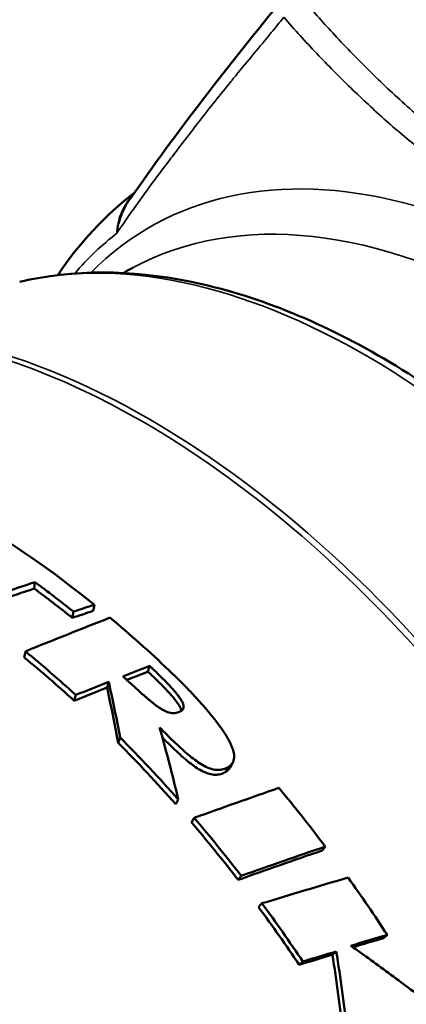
# Model space of a CAD drawing. Header units: millimetres. Extents: x 0 to 2239, y -60 to 841.
# Tile 128 of 151: x 1040.4 to 1042.66, y 302.53 to 308.28. Entities that reach past the tile are written whole.
import ezdxf

# ---------------------------------------------------------------- set-up
doc = ezdxf.new("R2010")
doc.units = ezdxf.units.MM
doc.layers.add('Sichtbar (ISO)', color=7, linetype='Continuous', lineweight=50)
doc.layers.add('Sichtbar schmal (ISO)', color=7, linetype='Continuous', lineweight=35)

msp = doc.modelspace()

# ---------------------------------------------------------------- linework, layer by layer
at = {"layer": 'Sichtbar (ISO)'}
for p, q in [((1040.4864, 304.9554), (1040.491, 304.9932)), ((1040.7102, 304.7842), (1040.7169, 304.8204)), ((1040.8319, 304.8246), (1040.8389, 304.8607)), ((1040.429, 304.5525), (1040.4359, 304.5882)), ((1041.1518, 304.4701), (1041.1621, 304.5031)), ((1040.9131, 304.3769), (1040.923, 304.4101)), ((1040.7207, 304.3006), (1040.7302, 304.334)), ((1040.9781, 304.0543), (1040.99, 304.0854)), ((1041.6047, 303.8842), (1041.6199, 303.9122)), ((1041.6474, 303.9394), (1041.6324, 303.9115)), ((1041.3142, 303.6959), (1041.3292, 303.7237)), ((1041.4063, 303.5899), (1041.4221, 303.6167)), ((1042.1688, 303.4258), (1042.1881, 303.449)), ((1041.6787, 303.2543), (1041.6971, 303.278)), ((1041.7985, 303.0955), (1041.8179, 303.1177)), ((1042.5278, 302.9144), (1042.5504, 302.9328)), ((1042.2297, 302.8176), (1042.2517, 302.8365)), ((1042.0351, 302.7587), (1042.0568, 302.7778))]:
    msp.add_line(p, q, dxfattribs=at)
for centre, major_axis, ratio, start_param, end_param in [((1040.0768, 300.9088), (2.7332, -4.746), 0.578244, 2.160185, 2.351069), ((1038.5265, 272.7343), (-28.1707, -28.805), 0.660257, 4.060725, 4.07259), ((1039.9859, 300.8563), (2.742, -4.741), 0.576698, 2.164856, 2.223939), ((1038.5192, 272.6626), (28.1583, 28.8879), 0.65932, 0.918182, 0.930017), ((1039.9859, 300.8563), (-2.7169, 4.6977), 0.576698, 5.306449, 5.365532), ((1037.732, 273.0832), (28.6127, 28.1817), 0.642011, 0.915237, 0.918848), ((1037.7485, 273.1458), (-28.6132, -28.1065), 0.643174, 4.057489, 4.061109), ((1038.2666, 266.4835), (30.7608, 36.3162), 0.62847, 0.862855, 0.875787), ((1040.0768, 300.9088), (2.7343, -4.7453), 0.578348, 2.043717, 2.135936), ((1039.6866, 300.6836), (-2.764, 4.7257), 0.571063, 5.212278, 5.290633), ((1039.6865, 300.6831), (-2.739, 4.6831), 0.571064, 5.212283, 5.29063), ((1037.6826, 266.9262), (-30.8005, -35.5285), 0.616884, 4.001758, 4.00591), ((1037.6414, 266.9032), (30.8229, 35.5547), 0.615441, 0.86044, 0.863727), ((1037.7101, 266.7061), (-30.9048, -35.7408), 0.617809, 4.007317, 4.012411), ((1037.6731, 266.6818), (30.9212, 35.7687), 0.616457, 0.865917, 0.871002), ((1039.6865, 300.6833), (-2.757, 4.7303), 0.570547, 5.047305, 5.1425), ((1039.6864, 300.683), (-2.732, 4.6875), 0.570547, 5.047308, 5.142497), ((1035.9515, 269.8722), (30.2722, 31.3405), 0.585399, 0.856608, 0.870766), ((1040.0768, 300.9088), (2.7363, -4.7442), 0.57846, 1.781519, 1.862963), ((1039.6866, 300.6835), (-2.7511, 4.7332), 0.57028, 4.939513, 5.021189), ((1039.6864, 300.6832), (-2.7263, 4.6906), 0.570279, 4.939518, 5.021184), ((1035.5682, 270.4856), (-29.8092, -30.4918), 0.572411, 3.989853, 4.004316), ((1035.5013, 270.4714), (29.8775, 30.5199), 0.570362, 0.849212, 0.863637), ((1040.0768, 300.9088), (2.7373, -4.7436), 0.578484, 1.665291, 1.739848), ((1039.6864, 300.6833), (-2.7204, 4.6938), 0.570101, 4.826519, 4.903011), ((1039.6866, 300.6835), (-2.7452, 4.7366), 0.570103, 4.826515, 4.903014), ((1033.6758, 275.1071), (-29.028, -24.837), 0.529542, 4.004764, 4.011737), ((1033.6119, 275.0899), (29.0959, 24.879), 0.527368, 0.864053, 0.869887), ((1033.4477, 274.6429), (29.5886, 25.2768), 0.526714, 0.873893, 0.880115), ((1033.5081, 274.6596), (-29.5262, -25.2344), 0.528799, 4.014689, 4.020931)]:
    msp.add_ellipse(centre, major_axis=major_axis, ratio=ratio, start_param=start_param, end_param=end_param, dxfattribs=at)
for points in [[(1042.6137, 308.6635), (1043.1951, 308.4779), (1043.758, 308.2676), (1044.2729, 308.0234)], [(1041.05, 307.2327), (1041.3136, 307.6127), (1041.6199, 308.007), (1041.9462, 308.404)], [(1040.6248, 306.7848), (1040.7506, 306.9714), (1040.9017, 307.1346), (1041.0745, 307.2678)], [(1041.0075, 306.7971), (1041.0271, 306.8078), (1041.0467, 306.8185), (1041.0663, 306.829)], [(1041.0058, 304.4425), (1041.0121, 304.4367), (1041.0244, 304.4253), (1041.0425, 304.4086), (1041.0602, 304.3924), (1041.0775, 304.3766), (1041.0944, 304.3613), (1041.111, 304.3464), (1041.1272, 304.3321), (1041.143, 304.3183), (1041.1586, 304.3051), (1041.174, 304.2925), (1041.1892, 304.2805), (1041.2042, 304.2692), (1041.2193, 304.2588), (1041.2346, 304.2492), (1041.25, 304.2408), (1041.2665, 304.2337), (1041.2837, 304.229), (1041.3003, 304.2271), (1041.3163, 304.2286), (1041.3264, 304.2312), (1041.3313, 304.233)]]:
    msp.add_open_spline(points, degree=3, dxfattribs=at)
for points, knots in [([(1040.4027, 306.7458), (1040.7141, 306.8188), (1041.0516, 306.8171), (1041.7694, 306.6721), (1042.1517, 306.5185), (1042.9149, 306.072), (1043.2956, 305.7757), (1044.0111, 305.0748), (1044.346, 304.6705), (1044.9378, 303.7954), (1045.1949, 303.325), (1045.607, 302.3631), (1045.7619, 301.8717), (1045.953, 300.9141), (1045.9889, 300.448), (1045.9336, 299.6098), (1045.8493, 299.2336), (1045.706, 298.9066)], [0.958082, 0.958082, 0.958082, 0.958082, 1.256493, 1.256493, 1.577475, 1.577475, 1.905989, 1.905989, 2.233584, 2.233584, 2.560098, 2.560098, 2.886776, 2.886776, 3.214746, 3.214746, 3.525393, 3.525393, 3.525393, 3.525393]), ([(1041.1518, 304.4701), (1041.1583, 304.464), (1041.1646, 304.4581), (1041.1707, 304.4523), (1041.1768, 304.4466), (1041.1828, 304.4409), (1041.1885, 304.4354), (1041.1942, 304.4299), (1041.1998, 304.4245), (1041.2052, 304.4192), (1041.2106, 304.414), (1041.2158, 304.4088), (1041.2208, 304.4038), (1041.2259, 304.3988), (1041.2308, 304.3939), (1041.2355, 304.3891), (1041.2402, 304.3843), (1041.2448, 304.3796), (1041.2492, 304.375), (1041.2536, 304.3704), (1041.2579, 304.366), (1041.262, 304.3616), (1041.2661, 304.3572), (1041.2701, 304.3529), (1041.274, 304.3487), (1041.2778, 304.3445), (1041.2815, 304.3404), (1041.2851, 304.3364), (1041.2887, 304.3324), (1041.2921, 304.3284), (1041.2954, 304.3245), (1041.2987, 304.3207), (1041.3019, 304.3169), (1041.3049, 304.3132), (1041.3079, 304.3095), (1041.3108, 304.3059), (1041.3135, 304.3023), (1041.3163, 304.2988), (1041.3188, 304.2954), (1041.3213, 304.292), (1041.3237, 304.2887), (1041.326, 304.2854), (1041.3281, 304.2822), (1041.3302, 304.279), (1041.3322, 304.2759), (1041.334, 304.2729), (1041.3358, 304.2698), (1041.3375, 304.2668), (1041.339, 304.2639), (1041.3405, 304.2609), (1041.3419, 304.258), (1041.3431, 304.2552), (1041.3442, 304.2523), (1041.3452, 304.2495), (1041.346, 304.2467), (1041.3465, 304.2447), (1041.347, 304.2428), (1041.3473, 304.2409)], [0, 0, 0, 0, 0.04, 0.04, 0.04, 0.08, 0.08, 0.08, 0.12, 0.12, 0.12, 0.16, 0.16, 0.16, 0.2, 0.2, 0.2, 0.24, 0.24, 0.24, 0.28, 0.28, 0.28, 0.32, 0.32, 0.32, 0.36, 0.36, 0.36, 0.4, 0.4, 0.4, 0.44, 0.44, 0.44, 0.48, 0.48, 0.48, 0.52, 0.52, 0.52, 0.56, 0.56, 0.56, 0.6, 0.6, 0.6, 0.64, 0.64, 0.64, 0.68, 0.68, 0.68, 0.72, 0.72, 0.72, 0.747989, 0.747989, 0.747989, 0.747989]), ([(1041.3313, 304.233), (1041.3342, 304.234), (1041.337, 304.2352), (1041.3397, 304.2365), (1041.3424, 304.2378), (1041.345, 304.2392), (1041.3473, 304.2409), (1041.3496, 304.2426), (1041.3517, 304.2445), (1041.3536, 304.2466), (1041.3554, 304.2487), (1041.3569, 304.251), (1041.358, 304.2535), (1041.3591, 304.256), (1041.3598, 304.2586), (1041.3601, 304.2613), (1041.3604, 304.2639), (1041.3603, 304.2667), (1041.36, 304.2695), (1041.3597, 304.2722), (1041.3591, 304.275), (1041.3583, 304.2778), (1041.3575, 304.2806), (1041.3565, 304.2835), (1041.3553, 304.2863), (1041.3541, 304.2892), (1041.3528, 304.2921), (1041.3512, 304.2951), (1041.3497, 304.2981), (1041.348, 304.3011), (1041.3461, 304.3042), (1041.3443, 304.3073), (1041.3423, 304.3104), (1041.3401, 304.3136), (1041.338, 304.3168), (1041.3357, 304.3201), (1041.3333, 304.3235), (1041.3308, 304.3269), (1041.3282, 304.3303), (1041.3254, 304.3339), (1041.3227, 304.3375), (1041.3198, 304.3411), (1041.3167, 304.3448), (1041.3136, 304.3486), (1041.3105, 304.3524), (1041.3071, 304.3563), (1041.3038, 304.3602), (1041.3003, 304.3642), (1041.2967, 304.3682), (1041.2931, 304.3723), (1041.2894, 304.3765), (1041.2855, 304.3807), (1041.2816, 304.3849), (1041.2776, 304.3892), (1041.2734, 304.3937), (1041.2692, 304.3981), (1041.2649, 304.4026), (1041.2605, 304.4072), (1041.256, 304.4119), (1041.2514, 304.4166), (1041.2466, 304.4214), (1041.2419, 304.4263), (1041.2369, 304.4312), (1041.2318, 304.4363), (1041.2267, 304.4413), (1041.2215, 304.4465), (1041.216, 304.4518), (1041.2106, 304.4572), (1041.205, 304.4626), (1041.1992, 304.4681), (1041.1934, 304.4737), (1041.1874, 304.4794), (1041.1812, 304.4852), (1041.1751, 304.4911), (1041.1687, 304.497), (1041.1621, 304.5031)], [0, 0, 0, 0, 0.04, 0.04, 0.04, 0.08, 0.08, 0.08, 0.12, 0.12, 0.12, 0.16, 0.16, 0.16, 0.2, 0.2, 0.2, 0.24, 0.24, 0.24, 0.28, 0.28, 0.28, 0.32, 0.32, 0.32, 0.36, 0.36, 0.36, 0.4, 0.4, 0.4, 0.44, 0.44, 0.44, 0.48, 0.48, 0.48, 0.52, 0.52, 0.52, 0.56, 0.56, 0.56, 0.6, 0.6, 0.6, 0.64, 0.64, 0.64, 0.68, 0.68, 0.68, 0.72, 0.72, 0.72, 0.76, 0.76, 0.76, 0.8, 0.8, 0.8, 0.84, 0.84, 0.84, 0.88, 0.88, 0.88, 0.92, 0.92, 0.92, 0.96, 0.96, 0.96, 1, 1, 1, 1]), ([(1041.2746, 304.4781), (1041.2891, 304.4643), (1041.303, 304.4508), (1041.3165, 304.4377), (1041.3299, 304.4245), (1041.3428, 304.4117), (1041.3553, 304.3992), (1041.3677, 304.3866), (1041.3796, 304.3744), (1041.3911, 304.3625), (1041.4026, 304.3506), (1041.4136, 304.339), (1041.4242, 304.3276), (1041.4347, 304.3163), (1041.4449, 304.3052), (1041.4546, 304.2944), (1041.4643, 304.2837), (1041.4737, 304.2731), (1041.4826, 304.2629), (1041.4915, 304.2526), (1041.5001, 304.2426), (1041.5082, 304.2328), (1041.5164, 304.223), (1041.5242, 304.2135), (1041.5317, 304.2042), (1041.5392, 304.1949), (1041.5463, 304.1857), (1041.5531, 304.1768), (1041.5599, 304.1679), (1041.5664, 304.1592), (1041.5725, 304.1507), (1041.5786, 304.1422), (1041.5844, 304.134), (1041.5898, 304.1259), (1041.5952, 304.1179), (1041.6003, 304.1101), (1041.605, 304.1025), (1041.6098, 304.0949), (1041.6141, 304.0876), (1041.6182, 304.0805), (1041.6222, 304.0734), (1041.6259, 304.0665), (1041.6293, 304.0598), (1041.6327, 304.0531), (1041.6358, 304.0466), (1041.6386, 304.0402), (1041.6413, 304.0338), (1041.6438, 304.0276), (1041.6459, 304.0214), (1041.6481, 304.0153), (1041.6499, 304.0093), (1041.6514, 304.0033), (1041.6528, 303.9974), (1041.6539, 303.9915), (1041.6546, 303.9856), (1041.6552, 303.9797), (1041.6554, 303.9739), (1041.6551, 303.968), (1041.6547, 303.9622), (1041.6538, 303.9565), (1041.6522, 303.951), (1041.6506, 303.9455), (1041.6482, 303.9404), (1041.6452, 303.9356), (1041.6421, 303.9308), (1041.6383, 303.9265), (1041.6341, 303.9226), (1041.6298, 303.9187), (1041.6251, 303.9152), (1041.6199, 303.9122)], [0, 0, 0, 0, 0.043478, 0.043478, 0.043478, 0.086957, 0.086957, 0.086957, 0.130435, 0.130435, 0.130435, 0.173913, 0.173913, 0.173913, 0.217391, 0.217391, 0.217391, 0.26087, 0.26087, 0.26087, 0.304348, 0.304348, 0.304348, 0.347826, 0.347826, 0.347826, 0.391304, 0.391304, 0.391304, 0.434783, 0.434783, 0.434783, 0.478261, 0.478261, 0.478261, 0.521739, 0.521739, 0.521739, 0.565217, 0.565217, 0.565217, 0.608696, 0.608696, 0.608696, 0.652174, 0.652174, 0.652174, 0.695652, 0.695652, 0.695652, 0.73913, 0.73913, 0.73913, 0.782609, 0.782609, 0.782609, 0.826087, 0.826087, 0.826087, 0.869565, 0.869565, 0.869565, 0.913043, 0.913043, 0.913043, 0.956522, 0.956522, 0.956522, 1, 1, 1, 1]), ([(1040.99, 304.0854), (1040.9793, 304.1408), (1040.9684, 304.1955), (1040.9461, 304.3038), (1040.9347, 304.3572), (1040.923, 304.4101)], [0.00000058, 0.00000058, 0.00000058, 0.00000058, 0.04242633, 0.04242633, 0.08485029, 0.08485029, 0.08485029, 0.08485029]), ([(1040.9131, 304.3769), (1040.9244, 304.3244), (1040.9355, 304.2712), (1040.9572, 304.1637), (1040.9677, 304.1093), (1040.9781, 304.0543)], [0.00000502, 0.00000502, 0.00000502, 0.00000502, 0.04215255, 0.04215255, 0.08430164, 0.08430164, 0.08430164, 0.08430164]), ([(1041.6199, 303.9122), (1041.6108, 303.9068), (1041.6012, 303.9027), (1041.5912, 303.9001), (1041.5812, 303.8974), (1041.5707, 303.896), (1041.5598, 303.8962), (1041.5489, 303.8963), (1041.5375, 303.898), (1041.5259, 303.9012), (1041.5142, 303.9044), (1041.5022, 303.9091), (1041.49, 303.915), (1041.4779, 303.9209), (1041.4656, 303.928), (1041.4533, 303.936), (1041.441, 303.9439), (1041.4287, 303.9528), (1041.4164, 303.9622), (1041.404, 303.9717), (1041.3917, 303.9818), (1041.3792, 303.9925), (1041.3668, 304.0031), (1041.3541, 304.0144), (1041.3414, 304.0261), (1041.3286, 304.0379), (1041.3156, 304.0502), (1041.3024, 304.0629), (1041.2892, 304.0757), (1041.2757, 304.0889), (1041.262, 304.1026), (1041.2483, 304.1162), (1041.2343, 304.1303), (1041.2201, 304.1449)], [0, 0, 0, 0, 0.090909, 0.090909, 0.090909, 0.181818, 0.181818, 0.181818, 0.272727, 0.272727, 0.272727, 0.363636, 0.363636, 0.363636, 0.454545, 0.454545, 0.454545, 0.545455, 0.545455, 0.545455, 0.636364, 0.636364, 0.636364, 0.727273, 0.727273, 0.727273, 0.818182, 0.818182, 0.818182, 0.909091, 0.909091, 0.909091, 1, 1, 1, 1]), ([(1041.2201, 304.1449), (1041.2393, 304.0766), (1041.2579, 304.0073), (1041.2943, 303.8669), (1041.312, 303.7957), (1041.3292, 303.7237)], [0.0000015, 0.0000015, 0.0000015, 0.0000015, 0.0519773, 0.0519773, 0.1039507, 0.1039507, 0.1039507, 0.1039507]), ([(1041.2368, 304.0846), (1041.241, 304.0804), (1041.2451, 304.0763), (1041.2492, 304.0722), (1041.2628, 304.0587), (1041.2761, 304.0456), (1041.2892, 304.0329), (1041.3022, 304.0203), (1041.3151, 304.0082), (1041.3278, 303.9965), (1041.3405, 303.9849), (1041.353, 303.9737), (1041.3654, 303.9632), (1041.3777, 303.9526), (1041.39, 303.9426), (1041.4022, 303.9332), (1041.4144, 303.9239), (1041.4267, 303.9151), (1041.4389, 303.9073), (1041.4511, 303.8994), (1041.4633, 303.8923), (1041.4754, 303.8865), (1041.4874, 303.8807), (1041.4994, 303.8761), (1041.511, 303.8729), (1041.5226, 303.8698), (1041.5339, 303.8682), (1041.5448, 303.868), (1041.5557, 303.8679), (1041.5661, 303.8693), (1041.5761, 303.872), (1041.5861, 303.8747), (1041.5956, 303.8788), (1041.6047, 303.8842)], [0.0635308, 0.0635308, 0.0635308, 0.0635308, 0.0909091, 0.0909091, 0.0909091, 0.1818182, 0.1818182, 0.1818182, 0.2727273, 0.2727273, 0.2727273, 0.3636364, 0.3636364, 0.3636364, 0.4545455, 0.4545455, 0.4545455, 0.5454545, 0.5454545, 0.5454545, 0.6363636, 0.6363636, 0.6363636, 0.7272727, 0.7272727, 0.7272727, 0.8181818, 0.8181818, 0.8181818, 0.9090909, 0.9090909, 0.9090909, 1, 1, 1, 1]), ([(1041.6047, 303.8842), (1041.61, 303.8872), (1041.6147, 303.8906), (1041.6189, 303.8945), (1041.6232, 303.8984), (1041.627, 303.9027), (1041.63, 303.9075), (1041.6309, 303.9088), (1041.6317, 303.9101), (1041.6324, 303.9115)], [0, 0, 0, 0, 0.04347255, 0.04347255, 0.04347255, 0.0869451, 0.0869451, 0.0869451, 0.09884275, 0.09884275, 0.09884275, 0.09884275]), ([(1041.8179, 303.1177), (1041.902, 303.1433), (1041.986, 303.1687), (1042.1537, 303.2187), (1042.2376, 303.2434), (1042.3213, 303.2678)], [0.000001, 0.000001, 0.000001, 0.000001, 0.0621037, 0.0621037, 0.1242064, 0.1242064, 0.1242064, 0.1242064]), ([(1042.3368, 302.8702), (1042.4158, 302.8144), (1042.494, 302.7579), (1042.6485, 302.6438), (1042.7249, 302.5862), (1042.8002, 302.5281)], [0.0000112, 0.0000112, 0.0000112, 0.0000112, 0.0590029, 0.0590029, 0.1179989, 0.1179989, 0.1179989, 0.1179989]), ([(1042.2297, 302.8176), (1042.2419, 302.741), (1042.2533, 302.6638), (1042.2744, 302.5084), (1042.2841, 302.4301), (1042.293, 302.3515)], [0.00000501, 0.00000501, 0.00000501, 0.00000501, 0.04968296, 0.04968296, 0.09936722, 0.09936722, 0.09936722, 0.09936722]), ([(1042.317, 302.3668), (1042.3078, 302.4461), (1042.2978, 302.5249), (1042.276, 302.6815), (1042.2643, 302.7593), (1042.2517, 302.8365)], [0, 0, 0, 0, 0.050048, 0.050048, 0.1000913, 0.1000913, 0.1000913, 0.1000913])]:
    msp.add_open_spline(points, degree=3, knots=knots, dxfattribs=at)
at = {"layer": 'Sichtbar schmal (ISO)'}
for centre, major_axis, start_param, end_param in [((1043.5542, 302.9165), (-2.3942, 4.1468), 3.76963, 6.438692), ((1043.3424, 302.7942), (-2.3165, 4.0123), 5.497787, 6.265913), ((1042.4221, 302.2629), (-2.4829, 4.3006), 3.553508, 6.110501), ((1043.5927, 302.9387), (-2.4348, 4.2173), 0.08021, 0.199224), ((1041.1612, 301.5349), (-2.6996, 4.6758), 3.662949, 6.110501), ((1041.1241, 301.5135), (-2.7031, 4.6819), 5.497787, 6.264436), ((1041.1241, 301.5135), (2.7031, -4.6819), 0.521259, 2.356194)]:
    msp.add_ellipse(centre, major_axis=major_axis, ratio=0.57735, start_param=start_param, end_param=end_param, dxfattribs=at)
for points, knots in [([(1042.5681, 308.6431), (1042.64, 308.6201), (1042.7116, 308.5968), (1042.7829, 308.5731), (1042.8581, 308.5481), (1042.9329, 308.5226), (1043.0072, 308.4967), (1043.0896, 308.4679), (1043.1715, 308.4386), (1043.2527, 308.4087), (1043.3408, 308.3763), (1043.4281, 308.3431), (1043.5145, 308.3093), (1043.6033, 308.2745), (1043.6911, 308.2389), (1043.7778, 308.2024), (1043.8604, 308.1678), (1043.942, 308.1324), (1044.0226, 308.0962), (1044.0964, 308.063), (1044.1694, 308.0292), (1044.2414, 307.9947), (1044.3087, 307.9624), (1044.3753, 307.9296), (1044.4409, 307.8961), (1044.5072, 307.8623), (1044.5726, 307.8279), (1044.637, 307.793), (1044.6994, 307.7591), (1044.7609, 307.7247), (1044.8214, 307.6898)], [0, 0, 0, 0, 0.087913, 0.087913, 0.087913, 0.180738, 0.180738, 0.180738, 0.283784, 0.283784, 0.283784, 0.395554, 0.395554, 0.395554, 0.510372, 0.510372, 0.510372, 0.619646, 0.619646, 0.619646, 0.719831, 0.719831, 0.719831, 0.813603, 0.813603, 0.813603, 0.908308, 0.908308, 0.908308, 1, 1, 1, 1]), ([(1046.0299, 306.0973), (1045.8993, 306.1347), (1045.7698, 306.1733), (1045.6417, 306.2133), (1045.5181, 306.2519), (1045.3957, 306.2918), (1045.2749, 306.3332), (1045.1571, 306.3735), (1045.0408, 306.4152), (1044.9263, 306.4585), (1044.8096, 306.5025), (1044.6948, 306.5481), (1044.582, 306.5954), (1044.4554, 306.6485), (1044.3315, 306.7037), (1044.2106, 306.7611), (1044.0767, 306.8247), (1043.9465, 306.891), (1043.8207, 306.96), (1043.697, 307.0278), (1043.5775, 307.0982), (1043.4625, 307.1709), (1043.3594, 307.236), (1043.2599, 307.303), (1043.164, 307.3718), (1043.0771, 307.4341), (1042.9931, 307.4978), (1042.9119, 307.5627), (1042.8322, 307.6264), (1042.7552, 307.6913), (1042.6809, 307.7572), (1042.603, 307.8263), (1042.528, 307.8964), (1042.4555, 307.9674), (1042.382, 308.0395), (1042.3111, 308.1125), (1042.2427, 308.1863), (1042.181, 308.2528), (1042.1212, 308.3199), (1042.0632, 308.3875)], [0, 0, 0, 0, 0.076224, 0.076224, 0.076224, 0.149784, 0.149784, 0.149784, 0.221471, 0.221471, 0.221471, 0.294485, 0.294485, 0.294485, 0.376498, 0.376498, 0.376498, 0.467453, 0.467453, 0.467453, 0.556878, 0.556878, 0.556878, 0.637, 0.637, 0.637, 0.709661, 0.709661, 0.709661, 0.781022, 0.781022, 0.781022, 0.855764, 0.855764, 0.855764, 0.931627, 0.931627, 0.931627, 1, 1, 1, 1]), ([(1041.9453, 308.2901), (1041.9216, 308.2605), (1041.8974, 308.2307), (1041.8726, 308.2006), (1041.8066, 308.1203), (1041.7369, 308.0376), (1041.6644, 307.9491), (1041.6552, 307.938), (1041.6461, 307.9268), (1041.6369, 307.9154), (1041.5764, 307.8411), (1041.5142, 307.7626), (1041.4516, 307.6823), (1041.4006, 307.6167), (1041.3494, 307.55), (1041.2988, 307.4834), (1041.2819, 307.4612), (1041.2651, 307.439), (1041.2484, 307.4168), (1041.2092, 307.3649), (1041.1704, 307.3128), (1041.1321, 307.2602), (1041.1055, 307.2237), (1041.0791, 307.1869), (1041.0529, 307.1497), (1041.0521, 307.1486), (1041.0514, 307.1475), (1041.0506, 307.1465), (1041.0237, 307.1081), (1040.997, 307.0693), (1040.9706, 307.0298)], [0, 0, 0, 0, 0.083333, 0.083333, 0.083333, 0.305383, 0.305383, 0.305383, 0.333333, 0.333333, 0.333333, 0.516838, 0.516838, 0.516838, 0.666667, 0.666667, 0.666667, 0.716579, 0.716579, 0.716579, 0.833333, 0.833333, 0.833333, 0.914326, 0.914326, 0.914326, 0.916667, 0.916667, 0.916667, 1, 1, 1, 1]), ([(1040.9706, 307.0298), (1040.9704, 307.0316), (1040.9704, 307.0336), (1040.9705, 307.0357), (1040.9705, 307.0364), (1040.9705, 307.0371), (1040.9706, 307.0378), (1040.9707, 307.0393), (1040.9709, 307.041), (1040.971, 307.0428), (1040.9712, 307.044), (1040.9713, 307.0452), (1040.9714, 307.0464), (1040.9715, 307.048), (1040.9717, 307.0496), (1040.9719, 307.0511), (1040.9721, 307.0527), (1040.9722, 307.0543), (1040.9724, 307.0558), (1040.9726, 307.0568), (1040.9727, 307.0578), (1040.9728, 307.0588), (1040.9732, 307.0614), (1040.9736, 307.0642), (1040.9741, 307.0676), (1040.9746, 307.0709), (1040.9753, 307.0748), (1040.9758, 307.0776), (1040.9763, 307.0804), (1040.9766, 307.0821), (1040.9771, 307.0843), (1040.9775, 307.0865), (1040.9781, 307.0891), (1040.9787, 307.0918), (1040.9793, 307.0944), (1040.9799, 307.0972), (1040.9807, 307.1002), (1040.9809, 307.1013), (1040.9812, 307.1025), (1040.9816, 307.1037), (1040.9821, 307.1056), (1040.9826, 307.1076), (1040.9832, 307.1097), (1040.9841, 307.1131), (1040.9852, 307.1168), (1040.9864, 307.1207), (1040.9876, 307.1246), (1040.989, 307.1288), (1040.9906, 307.1334), (1040.9922, 307.138), (1040.9941, 307.143), (1040.9962, 307.1483), (1040.9968, 307.1498), (1040.9975, 307.1513), (1040.9981, 307.1529), (1040.9998, 307.1568), (1041.0016, 307.1609), (1041.0039, 307.1657), (1041.0048, 307.1678), (1041.0059, 307.17), (1041.007, 307.1722), (1041.0094, 307.177), (1041.012, 307.1819), (1041.0144, 307.1862), (1041.0158, 307.1887), (1041.0171, 307.191), (1041.0184, 307.1932), (1041.0203, 307.1963), (1041.022, 307.1992), (1041.0237, 307.202), (1041.0267, 307.2066), (1041.0297, 307.2111), (1041.0331, 307.216), (1041.0366, 307.221), (1041.0406, 307.2263), (1041.0451, 307.232), (1041.0471, 307.2345), (1041.0491, 307.237), (1041.0513, 307.2396), (1041.0542, 307.2429), (1041.0572, 307.2463), (1041.0604, 307.2499), (1041.0623, 307.252), (1041.0644, 307.2541), (1041.0665, 307.2563)], [0, 0, 0, 0, 0.0454545, 0.0454545, 0.0454545, 0.0596575, 0.0596575, 0.0596575, 0.0909091, 0.0909091, 0.0909091, 0.1107451, 0.1107451, 0.1107451, 0.1363636, 0.1363636, 0.1363636, 0.1645194, 0.1645194, 0.1645194, 0.1818182, 0.1818182, 0.1818182, 0.2272727, 0.2272727, 0.2272727, 0.2727273, 0.2727273, 0.2727273, 0.3181818, 0.3181818, 0.3181818, 0.3636364, 0.3636364, 0.3636364, 0.4090909, 0.4090909, 0.4090909, 0.4268352, 0.4268352, 0.4268352, 0.4545455, 0.4545455, 0.4545455, 0.5, 0.5, 0.5, 0.5454545, 0.5454545, 0.5454545, 0.5909091, 0.5909091, 0.5909091, 0.6039044, 0.6039044, 0.6039044, 0.6363636, 0.6363636, 0.6363636, 0.6508371, 0.6508371, 0.6508371, 0.6818182, 0.6818182, 0.6818182, 0.7002899, 0.7002899, 0.7002899, 0.7272727, 0.7272727, 0.7272727, 0.7727273, 0.7727273, 0.7727273, 0.8181818, 0.8181818, 0.8181818, 0.838053, 0.838053, 0.838053, 0.8636364, 0.8636364, 0.8636364, 0.8788687, 0.8788687, 0.8788687, 0.8788687]), ([(1041.05, 307.2327), (1041.0463, 307.2272), (1041.0429, 307.2221), (1041.0398, 307.2172), (1041.0359, 307.2112), (1041.0326, 307.2056), (1041.0295, 307.2003), (1041.0265, 307.195), (1041.0237, 307.1901), (1041.0201, 307.1832), (1041.0165, 307.1762), (1041.0121, 307.1673), (1041.0086, 307.1598), (1041.0052, 307.1522), (1041.0026, 307.146), (1041.0002, 307.1402), (1040.9979, 307.1343), (1040.9958, 307.1287), (1040.9939, 307.1236), (1040.9921, 307.1186), (1040.9905, 307.1139), (1040.9891, 307.1096), (1040.9877, 307.1053), (1040.9865, 307.1013), (1040.9854, 307.0977), (1040.9843, 307.0941), (1040.9834, 307.0909), (1040.9821, 307.0863), (1040.9809, 307.0818), (1040.9794, 307.0759), (1040.9782, 307.0709), (1040.977, 307.0659), (1040.9761, 307.0618), (1040.9753, 307.058), (1040.9744, 307.0542), (1040.9737, 307.0505), (1040.9731, 307.0472), (1040.9725, 307.0438), (1040.9719, 307.0409), (1040.9714, 307.0379), (1040.9709, 307.035), (1040.9704, 307.0321), (1040.9706, 307.0298)], [0.2328106, 0.2328106, 0.2328106, 0.2328106, 0.2777778, 0.2777778, 0.2777778, 0.3333333, 0.3333333, 0.3333333, 0.3888889, 0.3888889, 0.3888889, 0.4444444, 0.4444444, 0.4444444, 0.5, 0.5, 0.5, 0.5555556, 0.5555556, 0.5555556, 0.6111111, 0.6111111, 0.6111111, 0.6666667, 0.6666667, 0.6666667, 0.7222222, 0.7222222, 0.7222222, 0.7777778, 0.7777778, 0.7777778, 0.8333333, 0.8333333, 0.8333333, 0.8888889, 0.8888889, 0.8888889, 0.9444444, 0.9444444, 0.9444444, 1, 1, 1, 1])]:
    msp.add_open_spline(points, degree=3, knots=knots, dxfattribs=at)
msp.add_open_spline([(1041.9453, 308.2901), (1042.0085, 308.2178), (1042.1366, 308.0769), (1042.3357, 307.8757), (1042.5422, 307.6845), (1042.7571, 307.5028), (1042.9817, 307.3296), (1043.2183, 307.1637), (1043.4678, 307.0049), (1043.7304, 306.8534), (1044.0061, 306.709), (1044.2946, 306.5717), (1044.5964, 306.4409), (1044.9136, 306.3155), (1045.2474, 306.1948), (1045.5989, 306.078), (1045.845, 306.0027), (1045.9714, 305.9656)], degree=3, dxfattribs=at)

doc.saveas('drawing.dxf')
